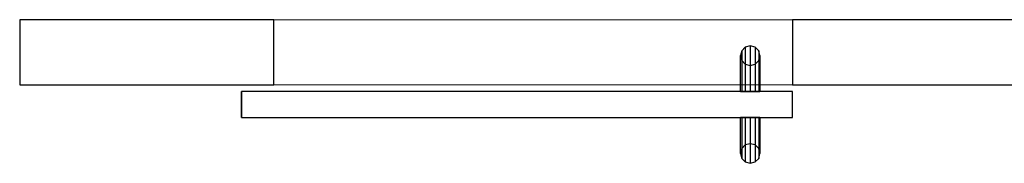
# Model space of a CAD drawing. Header units: metres. Extents: x 397.7 to 427.5, y 12.7 to 28.4.
# Tile 29 of 124: x 405.125 to 406.636, y 25.709 to 25.929. Entities that reach past the tile are written whole.
import ezdxf

# ---------------------------------------------------------------- set-up
doc = ezdxf.new("R2010")
doc.units = ezdxf.units.M
doc.layers.add('01_CARPINTERIA', color=5, linetype='Continuous', lineweight=25, true_color=0x0000ff)
for name, color, linetype, lineweight in [('A-GENM-____-OTLN', 7, 'Continuous', 18), ('A-WALL-____-MCUT', 7, 'Continuous', 25), ('A-WALL-____-OTLN', 7, 'Continuous', 25)]:
    doc.layers.add(name, color=color, linetype=linetype, lineweight=lineweight)

# ---------------------------------------------------------------- blocks, each defined once
blk = doc.blocks.new('Family - Evans P2-153085-05_PCI_P2')
at = {"layer": 'A-WALL-____-MCUT', "color": 253, "true_color": 0xaaaaaa}
for p, q in [((0.3901, 0.1), (0, 0.1)), ((0, 0.1), (0, 0)), ((0.3901, 0), (0.3901, 0.1)), ((0, 0), (0.3901, 0))]:
    blk.add_line(p, q, dxfattribs=at)
at = {"layer": 'A-WALL-____-OTLN', "color": 253, "true_color": 0xaaaaaa}
for p, q in [((0.3901, 0.1), (0, 0.1)), ((0, 0.1), (0, 0)), ((0.3901, 0), (0.3901, 0.1)), ((0, 0), (0.3901, 0))]:
    blk.add_line(p, q, dxfattribs=at)
at = {"layer": 'A-WALL-____-OTLN', "color": 253, "lineweight": 18, "true_color": 0xaaaaaa}
blk.add_line((0, 0), (1.1859, 0), dxfattribs=at)
blk = doc.blocks.new('Family - Vano puerta-153087-05_PCI_P2')
at = {"layer": 'A-GENM-____-OTLN', "color": 253, "true_color": 0xaaaaaa}
for p, q in [((406.311, 25.9295), (405.5152, 25.9295)), ((405.5152, 25.9295), (405.5152, 25.8295)), ((405.5152, 25.9295), (406.311, 25.9295)), ((405.5152, 25.8295), (405.5152, 25.9295)), ((406.311, 25.8295), (406.311, 25.9295)), ((406.311, 25.8295), (406.311, 25.9295)), ((405.5152, 25.8295), (406.311, 25.8295)), ((406.311, 25.8295), (405.5152, 25.8295))]:
    blk.add_line(p, q, dxfattribs=at)
blk = doc.blocks.new('Family - Evans P2-153089-05_PCI_P2')
at = {"layer": 'A-WALL-____-MCUT', "color": 253, "true_color": 0xaaaaaa}
for p, q in [((2.7544, 0.1), (0, 0.1)), ((0, 0.1), (0, 0)), ((0, 0), (2.7544, 0))]:
    blk.add_line(p, q, dxfattribs=at)
at = {"layer": 'A-WALL-____-OTLN', "color": 253, "true_color": 0xaaaaaa}
for p, q in [((2.7544, 0.1), (0, 0.1)), ((0, 0.1), (0, 0)), ((0, 0), (2.7544, 0))]:
    blk.add_line(p, q, dxfattribs=at)
at = {"layer": 'A-WALL-____-OTLN', "color": 253, "lineweight": 18, "true_color": 0xaaaaaa}
blk.add_line((0, 0), (2.7544, 0), dxfattribs=at)
blk = doc.blocks.new('Family - LONDR55-XX_ZZ-ARQ-CAA-M3D-Londres55-153334-05_PCI_P2')
at = {"layer": '01_CARPINTERIA', "color": 161, "true_color": 0xaaaaff}
for p, q in [((0.052, 0.2125), (0.05, 0.205)), ((0.052, 0.2125), (0.05, 0.205)), ((0.0575, 0.218), (0.052, 0.2125)), ((0.0575, 0.218), (0.052, 0.2125)), ((0.052, 0.15), (0.052, 0.2125)), ((0.065, 0.22), (0.0575, 0.218)), ((0.065, 0.22), (0.0575, 0.218)), ((0.0575, 0.15), (0.0575, 0.218)), ((0.0725, 0.218), (0.065, 0.22)), ((0.0725, 0.218), (0.065, 0.22)), ((0.065, 0.15), (0.065, 0.22)), ((0.078, 0.2125), (0.0725, 0.218)), ((0.078, 0.2125), (0.0725, 0.218)), ((0.0725, 0.15), (0.0725, 0.218)), ((0.08, 0.205), (0.078, 0.2125)), ((0.08, 0.205), (0.078, 0.2125)), ((0.078, 0.15), (0.078, 0.2125)), ((0.05, 0.205), (0.052, 0.1975)), ((0.05, 0.15), (0.05, 0.205)), ((0.05, 0.205), (0.052, 0.1975)), ((0.052, 0.1975), (0.0575, 0.192)), ((0.052, 0.15), (0.052, 0.1975)), ((0.052, 0.1975), (0.0575, 0.192)), ((0.0725, 0.192), (0.078, 0.1975)), ((0.0725, 0.192), (0.078, 0.1975)), ((0.078, 0.1975), (0.08, 0.205)), ((0.078, 0.1975), (0.08, 0.205)), ((0.078, 0.15), (0.078, 0.1975)), ((0.08, 0.205), (0.08, 0.15)), ((0.0575, 0.192), (0.065, 0.19)), ((0.0575, 0.15), (0.0575, 0.192)), ((0.0575, 0.192), (0.065, 0.19)), ((0.065, 0.19), (0.0725, 0.192)), ((0.065, 0.19), (0.0725, 0.192)), ((0.065, 0.15), (0.065, 0.19)), ((0.0725, 0.15), (0.0725, 0.192)), ((0.8458, 0.15), (0, 0.15)), ((0, 0.15), (0, 0.11)), ((0.8458, 0.15), (0, 0.15)), ((0, 0.15), (0, 0.11)), ((0.052, 0.15), (0.05, 0.15)), ((0.05, 0.15), (0.052, 0.15)), ((0.0575, 0.15), (0.052, 0.15)), ((0.052, 0.15), (0.0575, 0.15)), ((0.065, 0.15), (0.0575, 0.15)), ((0.0575, 0.15), (0.065, 0.15)), ((0.0725, 0.15), (0.065, 0.15)), ((0.065, 0.15), (0.0725, 0.15)), ((0.078, 0.15), (0.0725, 0.15)), ((0.0725, 0.15), (0.078, 0.15)), ((0.078, 0.15), (0.08, 0.15)), ((0.08, 0.15), (0.078, 0.15)), ((0.8458, 0.11), (0.8458, 0.15)), ((0.8458, 0.15), (0.8458, 0.11)), ((0, 0.11), (0.8458, 0.11)), ((0, 0.11), (0.8458, 0.11)), ((0.05, 0.055), (0.05, 0.11)), ((0.052, 0.11), (0.05, 0.11)), ((0.05, 0.11), (0.052, 0.11)), ((0.052, 0.0475), (0.052, 0.11)), ((0.052, 0.0625), (0.052, 0.11)), ((0.0575, 0.11), (0.052, 0.11)), ((0.052, 0.11), (0.0575, 0.11)), ((0.0575, 0.042), (0.0575, 0.11)), ((0.0575, 0.068), (0.0575, 0.11)), ((0.065, 0.11), (0.0575, 0.11)), ((0.0575, 0.11), (0.065, 0.11)), ((0.065, 0.04), (0.065, 0.11)), ((0.065, 0.07), (0.065, 0.11)), ((0.0725, 0.11), (0.065, 0.11)), ((0.065, 0.11), (0.0725, 0.11)), ((0.0725, 0.042), (0.0725, 0.11)), ((0.0725, 0.068), (0.0725, 0.11)), ((0.078, 0.11), (0.0725, 0.11)), ((0.0725, 0.11), (0.078, 0.11)), ((0.078, 0.0475), (0.078, 0.11)), ((0.078, 0.0625), (0.078, 0.11)), ((0.078, 0.11), (0.08, 0.11)), ((0.08, 0.11), (0.078, 0.11)), ((0.08, 0.11), (0.08, 0.055)), ((0.052, 0.0625), (0.05, 0.055)), ((0.052, 0.0625), (0.05, 0.055)), ((0.0575, 0.068), (0.052, 0.0625)), ((0.0575, 0.068), (0.052, 0.0625)), ((0.065, 0.07), (0.0575, 0.068)), ((0.065, 0.07), (0.0575, 0.068)), ((0.0725, 0.068), (0.065, 0.07)), ((0.0725, 0.068), (0.065, 0.07)), ((0.078, 0.0625), (0.0725, 0.068)), ((0.078, 0.0625), (0.0725, 0.068)), ((0.08, 0.055), (0.078, 0.0625)), ((0.08, 0.055), (0.078, 0.0625)), ((0.05, 0.055), (0.052, 0.0475)), ((0.05, 0.055), (0.052, 0.0475)), ((0.052, 0.0475), (0.0575, 0.042)), ((0.052, 0.0475), (0.0575, 0.042)), ((0.0725, 0.042), (0.078, 0.0475)), ((0.0725, 0.042), (0.078, 0.0475)), ((0.078, 0.0475), (0.08, 0.055)), ((0.078, 0.0475), (0.08, 0.055)), ((0.0575, 0.042), (0.065, 0.04)), ((0.0575, 0.042), (0.065, 0.04)), ((0.065, 0.04), (0.0725, 0.042)), ((0.065, 0.04), (0.0725, 0.042))]:
    blk.add_line(p, q, dxfattribs=at)
blk = doc.blocks.new('Family - Porta P2-153335-05_PCI_P2')
blk.add_blockref('Family - LONDR55-XX_ZZ-ARQ-CAA-M3D-Londres55-153334-05_PCI_P2', (0, 0))
blk = doc.blocks.new('LONDR55-XX_ZZ-ARQ-CAA-M3D-Londres55_ifc-1-05_PCI_P2')
at = {"layer": '01_CARPINTERIA', "color": 253, "lineweight": 18, "true_color": 0xaaaaaa, "rotation": 180}
blk.add_blockref('Family - Porta P2-153335-05_PCI_P2', (406.311, 25.9295), dxfattribs=at)
at = {"layer": 'A-GENM-____-OTLN', "color": 253, "lineweight": 18, "true_color": 0xaaaaaa}
blk.add_blockref('Family - Vano puerta-153087-05_PCI_P2', (0, 0), dxfattribs=at)
at = {"layer": 'A-WALL-____-OTLN', "color": 253, "lineweight": 18, "true_color": 0xaaaaaa}
for name, p in [('Family - Evans P2-153085-05_PCI_P2', (405.1251, 25.8295)), ('Family - Evans P2-153089-05_PCI_P2', (406.311, 25.8295))]:
    blk.add_blockref(name, p, dxfattribs=at)

msp = doc.modelspace()

# ---------------------------------------------------------------- block references
at = {"lineweight": 5}
msp.add_blockref('LONDR55-XX_ZZ-ARQ-CAA-M3D-Londres55_ifc-1-05_PCI_P2', (0, 0), dxfattribs=at)

doc.saveas('drawing.dxf')
